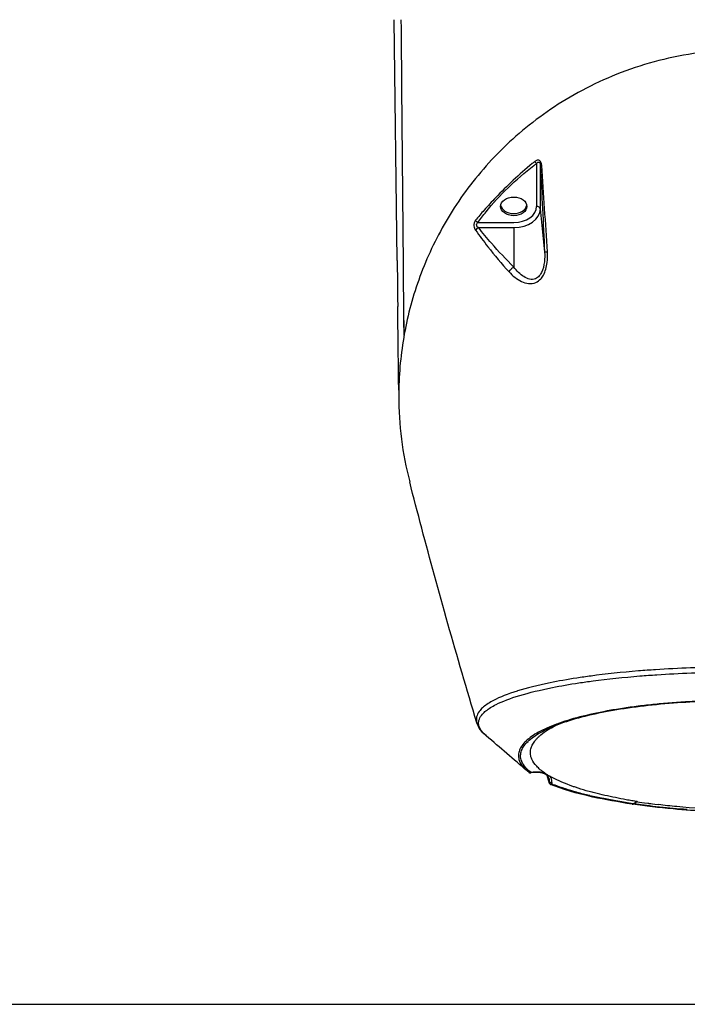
# Model space of a CAD drawing. Header units: millimetres. Extents: x 0 to 7374, y 0 to 4200.
# Tile 15 of 256: x 1844 to 2021, y 140 to 402. Entities that reach past the tile are written whole.
import ezdxf
from ezdxf.enums import TextEntityAlignment as Align

# ---------------------------------------------------------------- set-up
doc = ezdxf.new("R2010")
doc.units = ezdxf.units.MM
doc.header["$LTSCALE"] = 0.2
doc.layers.add('10_Drawing Template', color=2, linetype='Continuous')
doc.styles.add('Rainbow-2.5 Style', font='malgunsl.ttf')

# ---------------------------------------------------------------- blocks, each defined once
blk = doc.blocks.new('A$Cf13cdfad')
at = {"layer": '10_Drawing Template'}
blk.add_lwpolyline([(14, 14), (580, 14), (580, 406), (14, 406)], close=True, dxfattribs=at)
at = {"style": 'Rainbow-2.5 Style'}
for tag, p in [('품명', (525.55, 77.113)), ('품번', (513.175, 64.738)), ('리비전', (567.625, 64.738)), ('제도', (540.754, 52.186)), ('제도일자', (567.625, 52.186)), ('스케일', (481, 48.65)), ('재질', (508.579, 48.65)), ('검토', (540.754, 42.286)), ('검토일자', (567.625, 42.286)), ('승인', (540.754, 32.386)), ('승인일자', (567.625, 32.386)), ('참조', (508.579, 28.85)), ('페이지', (540.754, 22.486))]:
    blk.add_attdef(tag, text='', height=3.536, dxfattribs=at).set_placement(p, align=Align.MIDDLE_CENTER)
blk = doc.blocks.new('A$Cb92482dd')
for p, q in [((-92.43, -218.55), (-93.19, -154.5)), ((-55.39, -192.75), (-55.39, -204.13)), ((-54.39, -193.29), (-54.39, -204.78)), ((-54.39, -204.78), (-53.25, -216.26)), ((-70.97, -208.42), (-61.45, -208.42)), ((-70.84, -209.78), (-61.45, -209.78)), ((-61.45, -209.78), (-61.45, -220.28)), ((-92.14, -243.04), (-92.28, -230.75)), ((-90.63, -234.5), (-90.67, -230.48)), ((-90.6, -238.41), (-90.67, -230.48)), ((-90.62, -235.97), (-90.63, -234.5)), ((-58.96, -333.89), (-58.96, -333.89)), ((-56.24, -333.17), (-56.24, -333.17)), ((-55.24, -332.92), (-55.24, -332.92)), ((-54.41, -332.73), (-54.41, -332.73)), ((-71.25, -341.41), (-71.25, -341.41)), ((-48.12, -341.1), (-48.12, -341.1)), ((-53.35, -343.47), (-53.35, -343.48)), ((-57.92, -354.2), (-57.92, -354.2)), ((-52.08, -356.24), (-52.02, -356.89)), ((-52.02, -356.89), (-52.03, -357.23)), ((-29.96, -363.06), (-29.83, -363.08))]:
    blk.add_line(p, q)
blk.add_arc((0, -254.5), 92, 237.1541, 237.1542)
blk.add_ellipse((-61.45, -204.13), major_axis=(-3.5, 0), ratio=0.707107)
for centre, major_axis, ratio, start_param, end_param in [((-61.45, -203.56), (-3.5, 0), 0.707107, 0.114536, 3.027057), ((-61.45, -204.13), (6.07, 0), 0.707107, 4.712389, 6.283185), ((-55.39, -204.83), (1, 0), 0.707107, 0.069813, 1.570796), ((3.4, -240.73), (90.31, 37.19), 0.742652, 2.152549, 2.192006), ((-61.45, -204.78), (7.07, 0), 0.707107, 4.712389, 6.283185), ((-51.52, -356.87), (-0.5, 0.018), 0.866683, 0.100941, 2.028922), ((24.43, -502.72), (-65.52, 171.29), 0.223087, 0.477022, 0.480678), ((-1.1, -350.45), (-58.41, 0.08), 0.244663, 0.538367, 0.564506), ((-29.76, -362.57), (-0.072, -0.504), 0.500434, 0.004586, 0.776533), ((-29.76, -362.57), (-0.072, -0.504), 0.500434, 6.282229, 6.287771)]:
    blk.add_ellipse(centre, major_axis=major_axis, ratio=ratio, start_param=start_param, end_param=end_param)
for points in [[(-90.67, -230.48), (-90.89, -205.15), (-91.12, -179.83), (-91.34, -154.5)], [(-55.86, -192.2), (-56.09, -192.39), (-56.32, -192.57), (-56.54, -192.76)], [(-55.39, -192.75), (-55.47, -192.69), (-55.66, -192.52), (-55.81, -192.3), (-55.86, -192.2)], [(-54.39, -193.29), (-54.38, -193.29), (-54.31, -193.28), (-54.13, -193.26), (-54.02, -193.25)], [(-54.39, -193.29), (-54, -200.95), (-53.63, -208.6), (-53.25, -216.26)], [(-52.5, -216.22), (-52.97, -208.55), (-53.51, -200.9), (-54.02, -193.25)], [(-71.61, -210.47), (-70.55, -211.95), (-69.47, -213.41), (-68.34, -214.86)], [(-53.25, -216.26), (-53.24, -216.26), (-53.09, -216.26), (-52.71, -216.23), (-52.5, -216.22)], [(-68.82, -344.83), (-69.96, -343.85), (-70.85, -342.74), (-71.25, -341.41)], [(-68.77, -344.88), (-69.63, -344.14), (-70.23, -343.41), (-70.54, -342.66)], [(-52.01, -342.84), (-52.01, -342.84), (-52.01, -342.84), (-52, -342.84)], [(-57.92, -354.2), (-61.45, -351.15), (-65.07, -348.04), (-68.77, -344.88)], [(-57.48, -354.56), (-57.63, -354.44), (-57.78, -354.32), (-57.92, -354.2)], [(-57.48, -354.56), (-57.48, -354.56), (-57.47, -354.56), (-57.47, -354.57)], [(-56.78, -354.6), (-56.83, -354.61), (-56.92, -354.6), (-56.95, -354.58)], [(-56.94, -354.69), (-56.88, -354.68), (-56.82, -354.65), (-56.78, -354.6)], [(-53.19, -354.78), (-54.14, -354.47), (-55.37, -354.43), (-56.78, -354.6)], [(-52.01, -357.36), (-52.2, -356.73), (-52.39, -356.07), (-52.57, -355.42)], [(-51.31, -357.27), (-51.29, -356.6), (-51.49, -356.04), (-51.86, -355.61)], [(-52.03, -356.55), (-52.02, -356.66), (-52.01, -356.77), (-52.02, -356.89)], [(-52.03, -357.23), (-52.03, -357.28), (-52.02, -357.34), (-52.01, -357.38)], [(-52.01, -357.38), (-52.01, -357.38), (-52.01, -357.39), (-52.01, -357.39)], [(-42.94, -360.39), (-43.52, -360.24), (-44.09, -360.09), (-44.63, -359.94)], [(-29.78, -362.93), (-31.12, -362.73), (-32.42, -362.52), (-33.69, -362.3)], [(-28.52, -362.4), (-28.89, -362.58), (-29.26, -362.77), (-29.63, -362.95)]]:
    blk.add_open_spline(points, degree=3)
for points, knots in [([(-0.01, -162.49), (-7.34, -162.48), (-14.65, -163.38), (-28.51, -166.72), (-35.06, -169.16), (-47.02, -175.12), (-52.46, -178.64), (-62.18, -186.39), (-66.48, -190.61), (-74, -199.49), (-77.22, -204.16), (-82.69, -213.76), (-84.94, -218.71), (-88.5, -228.75), (-89.82, -233.85), (-91.58, -244.13), (-92.01, -249.31), (-92.01, -262.16), (-91.06, -269.85), (-89.11, -277.4)], [0, 0, 0, 0, 0.0625, 0.0625, 0.125, 0.125, 0.1875, 0.1875, 0.25, 0.25, 0.3125, 0.3125, 0.375, 0.375, 0.4375, 0.4375, 0.5, 0.5, 0.5926962, 0.5926962, 0.5926962, 0.5926962]), ([(-70.97, -208.42), (-70.27, -207.46), (-69.55, -206.52), (-65.25, -201.16), (-60.96, -197.02), (-55.85, -193.1), (-55.62, -192.92), (-55.39, -192.75)], [0, 0, 0, 0, 0.167388, 0.167388, 0.962297, 0.962297, 1, 1, 1, 1]), ([(-56.54, -192.76), (-60.06, -195.65), (-63.28, -198.7), (-66.24, -201.81), (-67.3, -202.91), (-68.32, -204.02), (-69.31, -205.13)], [0.0000002, 0.0000002, 0.0000002, 0.0000002, 0.738138, 0.738138, 0.738138, 1, 1, 1, 1]), ([(-54.02, -193.25), (-54.04, -193.06), (-54.08, -192.76), (-54.24, -192.34), (-54.47, -192.01), (-54.94, -191.77), (-55.44, -191.9), (-55.76, -192.12), (-55.86, -192.2)], [0, 0, 0, 0, 0.178571, 0.285714, 0.428571, 0.571429, 0.857143, 1, 1, 1, 1]), ([(-55.39, -192.75), (-55.33, -192.67), (-55.14, -192.46), (-54.87, -192.28), (-54.61, -192.4), (-54.49, -192.62), (-54.41, -192.92), (-54.39, -193.15), (-54.39, -193.29)], [0, 0, 0, 0, 0.142857, 0.428571, 0.571429, 0.714286, 0.821429, 1, 1, 1, 1]), ([(-71.63, -207.84), (-71.77, -208.02), (-72.01, -208.46), (-72.09, -209.51), (-71.82, -210.17), (-71.61, -210.47)], [0, 0, 0, 0, 0.285714, 0.571429, 1, 1, 1, 1]), ([(-70.97, -208.42), (-71.12, -208.36), (-71.4, -208.19), (-71.58, -207.94), (-71.63, -207.84)], [0, 0, 0, 0, 0.571429, 1, 1, 1, 1]), ([(-70.84, -209.78), (-71.06, -209.64), (-71.36, -209.31), (-71.32, -208.76), (-71.1, -208.52), (-70.97, -208.42)], [0, 0, 0, 0, 0.428571, 0.714286, 1, 1, 1, 1]), ([(-70.84, -209.78), (-70.96, -209.84), (-71.28, -210.04), (-71.53, -210.32), (-71.61, -210.47)], [0, 0, 0, 0, 0.428571, 1, 1, 1, 1]), ([(-61.45, -220.28), (-63.5, -218.21), (-65.47, -216.1), (-68.55, -212.57), (-69.71, -211.19), (-70.84, -209.78)], [0, 0, 0, 0, 0.611373, 0.611373, 1, 1, 1, 1]), ([(-68.34, -214.86), (-68.34, -214.86), (-68.34, -214.86), (-66.57, -217.13), (-64.7, -219.37), (-62.71, -221.53)], [0, 0, 0, 0, 0.000112, 0.000112, 1, 1, 1, 1]), ([(-53.25, -216.26), (-53.21, -217.13), (-53.23, -219.07), (-53.71, -221.11), (-54.28, -222.07), (-54.47, -222.35), (-54.84, -222.85), (-55.78, -223.55), (-57.25, -223.6), (-58.78, -222.89), (-60.19, -221.74), (-61.04, -220.79), (-61.45, -220.28)], [0, 0, 0, 0, 0.144961, 0.326163, 0.362403, 0.362403, 0.394283, 0.489922, 0.617442, 0.744961, 0.872481, 1, 1, 1, 1]), ([(-53.93, -222.96), (-53.93, -222.96), (-53.93, -222.96), (-53.8, -222.78), (-53.09, -221.65), (-52.47, -219.33), (-52.44, -217.17), (-52.5, -216.22)], [0, 0, 0, 0, 0.000091, 0.000091, 0.100082, 0.600036, 1, 1, 1, 1]), ([(-92.43, -218.55), (-92.41, -220.07), (-92.39, -221.55), (-92.37, -223.59), (-92.36, -224.11), (-92.34, -225.84), (-92.33, -226.96), (-92.31, -228.89), (-92.3, -229.73), (-92.29, -230.62), (-92.28, -230.69), (-92.28, -230.75)], [-1.132833, -1.132833, -1.132833, -1.132833, -0.723371, -0.723371, -0.581964, -0.581964, -0.268064, -0.268064, -0.018765, -0.018765, -0.000006, -0.000006, -0.000006, -0.000006]), ([(-62.71, -221.53), (-62.56, -221.26), (-62.16, -220.76), (-61.66, -220.39), (-61.45, -220.28)], [0, 0, 0, 0, 0.571429, 1, 1, 1, 1]), ([(-62.71, -221.53), (-62.22, -222.06), (-61.7, -222.55), (-61.16, -222.98), (-60.61, -223.42), (-60.03, -223.8), (-59.43, -224.09), (-58.82, -224.39), (-58.18, -224.6), (-57.53, -224.66), (-56.87, -224.72), (-56.2, -224.64), (-55.57, -224.35), (-55.1, -224.14), (-54.66, -223.81), (-54.28, -223.4), (-54.16, -223.26), (-54.04, -223.11), (-53.93, -222.96)], [0, 0, 0, 0, 0.20001, 0.20001, 0.20001, 0.400021, 0.400021, 0.400021, 0.600031, 0.600031, 0.600031, 0.800041, 0.800041, 0.800041, 0.950049, 0.950049, 0.950049, 1, 1, 1, 1]), ([(-90.6, -238.41), (-90.6, -238.21), (-90.6, -238), (-90.61, -237.27), (-90.61, -236.75), (-90.62, -236.14), (-90.62, -236.06), (-90.62, -235.97)], [0.3209615, 0.3209615, 0.3209615, 0.3209615, 0.4917001, 0.4917001, 0.9319126, 0.9319126, 1, 1, 1, 1]), ([(-92.06, -249.31), (-92.09, -247.28), (-92.11, -245.2), (-92.14, -243.11), (-92.14, -243.04)], [0, 0, 0, 0, 0.9683094, 1, 1, 1, 1]), ([(-91.99, -252.97), (-92.02, -252.89), (-92.02, -252.82), (-92.03, -251.69), (-92.04, -250.63), (-92.06, -249.49), (-92.06, -249.4), (-92.06, -249.31)], [0, 0, 0, 0, 0.060668, 0.060668, 0.926397, 0.926397, 1, 1, 1, 1]), ([(-71.25, -341.41), (-76.61, -323.71), (-81.53, -306.2), (-87, -285.54), (-88.08, -281.43), (-89.11, -277.4)], [0, 0, 0, 0, 5.885089, 5.885089, 7.375982, 7.375982, 7.375982, 7.375982]), ([(0, -326.55), (-4.03, -326.55), (-8.07, -326.61), (-12.85, -326.76), (-13.65, -326.79), (-17.59, -326.94), (-20.7, -327.1), (-25.28, -327.41), (-26.79, -327.52), (-32.75, -328.01), (-36.99, -328.46), (-40.91, -328.99)], [0, 0, 0, 0, 0.278381, 0.278381, 0.334591, 0.334591, 0.55573, 0.55573, 0.667148, 0.667148, 1, 1, 1, 1]), ([(-59.81, -334.14), (-57.31, -333.39), (-54.42, -332.69), (-48.98, -331.6), (-46.63, -331.19), (-42.91, -330.63), (-41.66, -330.45), (-36.5, -329.77), (-32.31, -329.33), (-26.43, -328.85), (-24.93, -328.74), (-23.42, -328.64)], [0, 0, 0, 0, 0.298618, 0.298618, 0.500992, 0.500992, 0.599839, 0.599839, 0.899647, 0.899647, 1, 1, 1, 1]), ([(-40.91, -328.99), (-40.91, -328.99), (-40.91, -328.99), (-42.21, -329.16), (-43.47, -329.34), (-47.22, -329.92), (-49.59, -330.34), (-51.8, -330.8)], [0, 0, 0, 0, 0.000077, 0.000077, 0.328224, 0.328224, 1, 1, 1, 1]), ([(-23.42, -328.64), (-20.42, -328.44), (-17.35, -328.28), (-14.25, -328.16), (-13.47, -328.13), (-12.68, -328.1), (-11.88, -328.08)], [0, 0, 0, 0, 0.797322, 0.797322, 0.797322, 1, 1, 1, 1]), ([(-51.8, -330.8), (-51.8, -330.8), (-51.8, -330.8), (-55.07, -331.46), (-57.97, -332.19), (-60.5, -332.97), (-60.52, -332.98), (-60.53, -332.98)], [0, 0, 0, 0, 0.0000538, 0.0000538, 0.9926006, 0.9926006, 1, 1, 1, 1]), ([(-68.83, -338.23), (-68.12, -337.67), (-67.22, -337.1), (-64.47, -335.72), (-62.36, -334.91), (-59.85, -334.15), (-59.83, -334.15), (-59.81, -334.14), (-59.81, -334.14), (-59.81, -334.14)], [0, 0, 0, 0, 0.395803, 0.395803, 0.995506, 0.995506, 0.999985, 0.999985, 1, 1, 1, 1]), ([(-60.53, -332.98), (-60.53, -332.98), (-60.53, -332.98), (-63.04, -333.77), (-65.14, -334.6), (-66.79, -335.46)], [0, 0, 0, 0, 0.000027, 0.000027, 1, 1, 1, 1]), ([(-66.79, -335.46), (-66.79, -335.46), (-66.79, -335.46), (-67.88, -336.03), (-68.77, -336.61), (-69.84, -337.5), (-70.15, -337.81), (-70.41, -338.12)], [0, 0, 0, 0, 0.000003, 0.000003, 0.656321, 0.656321, 1, 1, 1, 1]), ([(-0.08, -335.54), (-6.09, -335.54), (-12.16, -335.72), (-23.99, -336.56), (-29.86, -337.25), (-40.39, -339.09), (-45.15, -340.27), (-49.83, -341.94), (-50.69, -342.27), (-51.64, -342.68), (-51.78, -342.74), (-51.94, -342.81), (-51.96, -342.82), (-51.98, -342.83), (-51.99, -342.83), (-52, -342.84), (-52, -342.84), (-52.01, -342.84), (-52.01, -342.84), (-52.01, -342.84), (-52.01, -342.84), (-52.01, -342.84), (-52.01, -342.84), (-52.01, -342.84), (-52.01, -342.84), (-52.01, -342.84)], [0, 0, 0, 0, 1.802855, 1.802855, 3.725477, 3.725477, 5.701057, 5.701057, 6.177718, 6.177718, 6.267022, 6.267022, 6.275394, 6.275394, 6.280962, 6.280962, 6.282353, 6.282353, 6.282701, 6.282701, 6.282875, 6.282875, 6.282936, 6.282936, 6.282947, 6.282947, 6.282947, 6.282947]), ([(-19.34, -336.12), (-19.34, -336.12), (-19.34, -336.12), (-19.34, -336.12), (-19.35, -336.12), (-20.9, -336.24), (-23.96, -336.5), (-26.9, -336.83), (-29.79, -337.2), (-32.61, -337.59), (-35.29, -338.04), (-36.59, -338.28), (-36.59, -338.28), (-36.59, -338.28)], [0, 0, 0, 0, 0.000008, 0.000008, 0.000806, 0.000806, 0.25086, 0.500915, 0.500915, 0.750435, 0.999954, 0.999954, 1, 1, 1, 1]), ([(-9.84, -335.59), (-9.84, -335.59), (-9.84, -335.59), (-9.85, -335.6), (-9.85, -335.6), (-11.46, -335.65), (-14.65, -335.79), (-17.79, -336), (-19.34, -336.12)], [0, 0, 0, 0, 0.000002, 0.000002, 0.001131, 0.001131, 0.500574, 1, 1, 1, 1]), ([(-70.41, -338.12), (-70.78, -338.57), (-71.05, -339.02), (-71.37, -339.94), (-71.43, -340.41), (-71.35, -341.05), (-71.31, -341.23), (-71.25, -341.41)], [0, 0, 0, 0, 0.2069369, 0.2069369, 0.4224364, 0.4224364, 0.5032956, 0.5032956, 0.5032956, 0.5032956]), ([(-70.59, -340.43), (-70.43, -340), (-70.16, -339.56), (-69.51, -338.83), (-69.2, -338.53), (-68.83, -338.23)], [0, 0, 0, 0, 0.588672, 0.588672, 1, 1, 1, 1]), ([(-36.59, -338.28), (-36.6, -338.28), (-36.6, -338.28), (-36.61, -338.28), (-39.19, -338.76), (-41.63, -339.29), (-43.88, -339.87), (-46.13, -340.46), (-48.2, -341.09), (-50.03, -341.77)], [0, 0, 0, 0, 0.00137, 0.00137, 0.00137, 0.50072, 0.50072, 0.50072, 1, 1, 1, 1]), ([(-70.54, -342.66), (-70.54, -342.66), (-70.54, -342.66), (-70.66, -342.37), (-70.74, -342.08), (-70.83, -341.34), (-70.77, -340.89), (-70.59, -340.43)], [0, 0, 0, 0, 0.0000043, 0.0000043, 0.3878958, 0.3878958, 1, 1, 1, 1]), ([(-59.49, -351.27), (-59.49, -351.27), (-59.49, -351.27), (-59.49, -351.26), (-59.49, -351.25), (-59.61, -350.84), (-59.7, -350.04), (-59.52, -349.23), (-59.37, -348.81), (-59.37, -348.8), (-59.21, -348.39), (-58.77, -347.57), (-58.07, -346.76), (-57.65, -346.35), (-57.65, -346.35), (-57.22, -345.94), (-56.25, -345.14), (-54.37, -343.97), (-52.86, -343.22), (-52.01, -342.84)], [0, 0, 0, 0, 0.0000033, 0.0000033, 0.001583, 0.001583, 0.0721224, 0.1426619, 0.1426619, 0.1439763, 0.1439763, 0.2146937, 0.2854112, 0.2854112, 0.2864599, 0.2864599, 0.3575881, 0.4287163, 0.5047268, 0.5047268, 0.5047268, 0.5047268]), ([(-50.03, -341.77), (-50.04, -341.77), (-50.05, -341.78), (-50.06, -341.78), (-51.89, -342.46), (-53.48, -343.17), (-54.84, -343.91), (-55.52, -344.29), (-56.14, -344.67), (-56.7, -345.06), (-57.25, -345.45), (-57.75, -345.85), (-58.17, -346.25)], [0, 0, 0, 0, 0.002321, 0.002321, 0.002321, 0.501157, 0.501157, 0.501157, 0.750575, 0.750575, 0.750575, 1, 1, 1, 1]), ([(-53.19, -354.78), (-53.63, -354.49), (-54.02, -354.19), (-54.75, -353.59), (-55.07, -353.28), (-55.93, -352.37), (-56.36, -351.75), (-56.83, -350.71), (-56.94, -350.29), (-57.02, -349.63), (-57.03, -349.39), (-57, -348.87), (-56.96, -348.59), (-56.8, -348), (-56.68, -347.68), (-56.35, -347), (-56.13, -346.64), (-55.71, -346.09), (-55.56, -345.9), (-55.21, -345.51), (-55.02, -345.32), (-54.64, -344.96), (-54.46, -344.8), (-53.7, -344.16), (-53.05, -343.69), (-51.75, -342.89), (-51.14, -342.54), (-50.48, -342.2)], [0.000092, 0.000092, 0.000092, 0.000092, 0.360928, 0.360928, 0.721039, 0.721039, 1.438493, 1.438493, 1.919877, 1.919877, 2.197997, 2.197997, 2.515231, 2.515231, 2.872707, 2.872707, 3.277924, 3.277924, 3.493854, 3.493854, 3.717052, 3.717052, 3.907709, 3.907709, 4.462318, 4.462318, 4.890474, 4.890474, 4.890474, 4.890474]), ([(-58.17, -346.25), (-58.18, -346.25), (-58.18, -346.26), (-58.61, -346.67), (-59.32, -347.48), (-59.77, -348.3), (-59.93, -348.71)], [0, 0, 0, 0, 0.007346, 0.007346, 0.503668, 1, 1, 1, 1]), ([(-59.93, -348.71), (-59.93, -348.72), (-59.93, -348.73), (-60.09, -349.15), (-60.26, -349.97), (-60.17, -350.77), (-60.06, -351.18)], [0, 0, 0, 0, 0.009221, 0.009221, 0.504612, 1, 1, 1, 1]), ([(-60.06, -351.18), (-60.06, -351.18), (-60.06, -351.18), (-60.06, -351.18), (-60.06, -351.19), (-59.9, -351.77), (-59.36, -352.78), (-58.41, -353.77), (-57.92, -354.2)], [0, 0, 0, 0, 0.0000021, 0.0000021, 0.0078234, 0.0078234, 0.5039117, 0.8930089, 0.8930089, 0.8930089, 0.8930089]), ([(-56.95, -354.58), (-57.62, -354.05), (-58.18, -353.5), (-58.6, -352.95), (-59.03, -352.39), (-59.33, -351.83), (-59.49, -351.27)], [0, 0, 0, 0, 0.500008, 0.500008, 0.500008, 1, 1, 1, 1]), ([(-57.47, -354.57), (-57.39, -354.63), (-57.21, -354.68), (-57.02, -354.63), (-56.95, -354.58)], [0.0443144, 0.0443144, 0.0443144, 0.0443144, 0.5714286, 1, 1, 1, 1]), ([(-57.47, -354.57), (-57.43, -354.6), (-57.38, -354.62), (-57.3, -354.66), (-57.26, -354.67), (-57.19, -354.69), (-57.15, -354.69), (-57.09, -354.7), (-57.06, -354.7), (-57, -354.69), (-56.97, -354.69), (-56.94, -354.69)], [4.8703641, 4.8703641, 4.8703641, 4.8703641, 4.9868406, 4.9868406, 5.103317, 5.103317, 5.2197934, 5.2197934, 5.3362698, 5.3362698, 5.4527462, 5.4527462, 5.4527462, 5.4527462]), ([(-52.03, -356.55), (-52.08, -356.07), (-52.26, -355.71), (-52.95, -355.05), (-53.55, -354.8), (-55.05, -354.56), (-55.95, -354.57), (-56.94, -354.69)], [0, 0, 0, 0, 0.359758, 0.359758, 0.795263, 0.795263, 1.218818, 1.218818, 1.218818, 1.218818]), ([(-53.19, -354.78), (-53.09, -354.85), (-52.98, -354.92), (-52.78, -355.06), (-52.68, -355.13), (-52.34, -355.34), (-52.09, -355.48), (-51.86, -355.61)], [0.0001148, 0.0001148, 0.0001148, 0.0001148, 0.0889571, 0.0889571, 0.1768666, 0.1768666, 0.3347276, 0.3347276, 0.3347276, 0.3347276]), ([(-52.03, -357.23), (-52.08, -357.06), (-52.13, -356.88), (-52.31, -356.29), (-52.43, -355.86), (-52.55, -355.44)], [0.0000458, 0.0000458, 0.0000458, 0.0000458, 0.0990188, 0.0990188, 0.3269193, 0.3269193, 0.3269193, 0.3269193]), ([(-28.52, -362.4), (-28.57, -362.39), (-28.59, -362.39), (-28.65, -362.38), (-28.69, -362.37), (-28.78, -362.35), (-28.85, -362.34), (-29.04, -362.31), (-29.17, -362.29), (-29.55, -362.23), (-29.8, -362.18), (-30.56, -362.05), (-31.05, -361.97), (-32.5, -361.7), (-33.49, -361.5), (-36.25, -360.94), (-38.2, -360.51), (-40.19, -360.01), (-40.42, -359.95), (-41.15, -359.76), (-41.69, -359.61), (-43.11, -359.2), (-44.05, -358.91), (-45.21, -358.51), (-45.37, -358.46), (-45.84, -358.29), (-46.15, -358.18), (-48.56, -357.29), (-50.35, -356.48), (-51.86, -355.61)], [0.000088, 0.000088, 0.000088, 0.000088, 0.017674, 0.017674, 0.035339, 0.035339, 0.070648, 0.070648, 0.141198, 0.141198, 0.282076, 0.282076, 0.56356, 0.56356, 1.111673, 1.111673, 2.148082, 2.148082, 2.28697, 2.28697, 2.586414, 2.586414, 3.119118, 3.119118, 3.20915, 3.20915, 3.374572, 3.374572, 4.523129, 4.523129, 4.523129, 4.523129]), ([(-52.03, -357.23), (-52.02, -357.35), (-51.95, -357.46), (-51.85, -357.54), (-51.77, -357.59), (-51.69, -357.62), (-51.6, -357.63), (-51.5, -357.65), (-51.41, -357.63), (-51.33, -357.6)], [0, 0, 0, 0, 0.4288236, 0.4288236, 0.4288236, 0.7144024, 0.7144024, 0.7144024, 1, 1, 1, 1]), ([(-51.65, -357.78), (-51.72, -357.75), (-51.78, -357.71), (-51.89, -357.61), (-51.93, -357.56), (-51.98, -357.46), (-52, -357.42), (-52.01, -357.39)], [0, 0, 0, 0, 0.02336987, 0.02336987, 0.04507264, 0.04507264, 0.05742241, 0.05742241, 0.05742241, 0.05742241]), ([(-51.65, -357.78), (-51.61, -357.79), (-51.53, -357.81), (-51.39, -357.79), (-51.3, -357.74), (-51.25, -357.71)], [0.2017629, 0.2017629, 0.2017629, 0.2017629, 0.4285714, 0.7142857, 1, 1, 1, 1]), ([(-29.97, -363.05), (-33.71, -362.48), (-37.17, -361.86), (-44.82, -360.2), (-48.62, -359.02), (-51.64, -357.78)], [0, 0, 0, 0, 1.304089, 1.304089, 3.056813, 3.056813, 3.056813, 3.056813]), ([(-51.25, -357.71), (-51.26, -357.71), (-51.26, -357.71), (-51.26, -357.71), (-51.28, -357.7), (-51.29, -357.69), (-51.3, -357.67), (-51.32, -357.65), (-51.33, -357.63), (-51.33, -357.6)], [0.0000001, 0.0000001, 0.0000001, 0.0000001, 0.0535714, 0.0535714, 0.0535714, 0.4285714, 0.4285714, 0.4285714, 1, 1, 1, 1]), ([(-47.7, -359.01), (-47.7, -359.01), (-47.7, -359.01), (-47.73, -359), (-47.77, -358.98), (-48.74, -358.67), (-49.62, -358.35), (-50.45, -358.03)], [0, 0, 0, 0, 0.000087, 0.000087, 0.037711, 0.037711, 1, 1, 1, 1]), ([(-44.63, -359.94), (-44.63, -359.94), (-44.63, -359.94), (-44.67, -359.92), (-44.72, -359.91), (-45.79, -359.61), (-46.77, -359.31), (-47.7, -359.01)], [0, 0, 0, 0, 0.000245, 0.000245, 0.03949, 0.03949, 1, 1, 1, 1]), ([(-41.19, -360.81), (-41.24, -360.79), (-41.29, -360.78), (-41.88, -360.65), (-42.42, -360.52), (-42.94, -360.39)], [0, 0, 0, 0, 0.08621, 0.08621, 1, 1, 1, 1]), ([(-37.52, -361.58), (-37.57, -361.57), (-37.62, -361.56), (-38.87, -361.31), (-40.05, -361.07), (-41.19, -360.81)], [0, 0, 0, 0, 0.038297, 0.038297, 1, 1, 1, 1]), ([(-33.69, -362.3), (-33.73, -362.29), (-33.78, -362.28), (-35.08, -362.05), (-36.32, -361.82), (-37.52, -361.58)], [0, 0, 0, 0, 0.032931, 0.032931, 1, 1, 1, 1]), ([(-29.97, -363.05), (-29.94, -363.06), (-29.91, -363.05), (-29.87, -363.03), (-29.84, -363.01), (-29.81, -362.98), (-29.78, -362.93)], [0.1526129, 0.1526129, 0.1526129, 0.1526129, 0.5710995, 0.5710995, 0.5710995, 0.9999987, 0.9999987, 0.9999987, 0.9999987]), ([(0.01, -365.18), (-6.45, -365.18), (-12.99, -364.87), (-22.83, -364), (-26.48, -363.55), (-29.83, -363.08)], [0, 0, 0, 0, 1.938338, 1.938338, 3.114153, 3.114153, 3.114153, 3.114153]), ([(-29.63, -362.95), (-29.63, -362.95), (-29.64, -362.95), (-29.64, -362.95), (-29.68, -362.94), (-29.73, -362.94), (-29.78, -362.93)], [0.0000108, 0.0000108, 0.0000108, 0.0000108, 0.0447316, 0.0447316, 0.0447316, 0.999999, 0.999999, 0.999999, 0.999999]), ([(-27.94, -363.2), (-27.99, -363.19), (-28.04, -363.18), (-28.08, -363.18), (-28.61, -363.1), (-29.13, -363.03), (-29.63, -362.95)], [0, 0, 0, 0, 0.084372, 0.084372, 0.084372, 1, 1, 1, 1]), ([(-28.52, -362.4), (-27.92, -362.49), (-27.02, -362.63), (-25.8, -362.81), (-25.71, -362.82), (-25.62, -362.83), (-25.53, -362.84), (-25.48, -362.85), (-25.44, -362.86), (-25.39, -362.86), (-25.38, -362.86), (-25.37, -362.87), (-25.35, -362.87), (-25.31, -362.87), (-25.26, -362.88), (-25.25, -362.88), (-25.11, -362.9), (-24.37, -363.01), (-23, -363.17)], [0, 0, 0, 0, 0.109375, 0.109375, 0.109375, 0.1171875, 0.1171875, 0.1171875, 0.1210938, 0.1210938, 0.1210938, 0.122003, 0.122003, 0.122003, 0.125, 0.125, 0.125, 0.2250611, 0.2250611, 0.2250611, 0.2250611]), ([(-26.21, -363.42), (-26.26, -363.42), (-26.31, -363.41), (-26.89, -363.34), (-27.41, -363.27), (-27.94, -363.2)], [0, 0, 0, 0, 0.081871, 0.081871, 1, 1, 1, 1]), ([(-22.67, -363.83), (-22.72, -363.83), (-22.76, -363.83), (-22.81, -363.82), (-23.96, -363.7), (-25.1, -363.57), (-26.21, -363.42)], [0, 0, 0, 0, 0.037557, 0.037557, 0.037557, 1, 1, 1, 1]), ([(23.03, -363.17), (16.86, -363.92), (10.16, -364.49), (2.91, -364.67), (2.22, -364.69), (-0.55, -364.72), (-2.63, -364.69), (-9.22, -364.48), (-13.77, -364.15), (-19.78, -363.55), (-21.4, -363.37), (-23, -363.17)], [0, 0, 0, 0, 1.971578, 1.971578, 2.178906, 2.178906, 2.801787, 2.801787, 4.157913, 4.157913, 4.668172, 4.668172, 4.668172, 4.668172]), ([(-15.32, -364.48), (-15.36, -364.48), (-15.39, -364.48), (-17.89, -364.3), (-20.31, -364.08), (-22.67, -363.83), (-22.67, -363.83)], [0, 0, 0, 0, 0.013332, 0.013332, 0.999898, 1, 1, 1, 1])]:
    blk.add_open_spline(points, degree=3, knots=knots)

msp = doc.modelspace()

# ---------------------------------------------------------------- block references
at = {"xscale": 10, "yscale": 10, "zscale": 10}
msp.add_blockref('A$Cf13cdfad', (0, 0), dxfattribs=at)
msp.add_blockref('A$Cb92482dd', (2036.257, 556.257))

doc.saveas('drawing.dxf')
